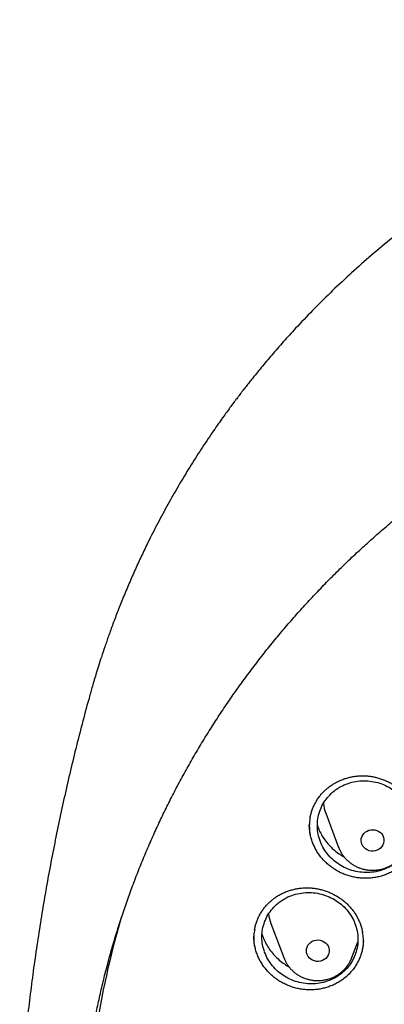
# Model space of a CAD drawing. Header units: millimetres. Extents: x 8 to 1577, y 12 to 2536.
# Tile 72 of 108: x 735 to 748, y 2140 to 2174. Entities that reach past the tile are written whole.
import ezdxf

# ---------------------------------------------------------------- set-up
doc = ezdxf.new("R2010")
doc.units = ezdxf.units.MM

msp = doc.modelspace()

# ---------------------------------------------------------------- linework, layer by layer
at = {"color": 7, "linetype": 'Continuous', "lineweight": 30}
for p, q in [((737.425, 2150.441), (737.422, 2150.429)), ((745.647, 2146.238), (746.094, 2145.05)), ((746.097, 2145.042), (746.094, 2145.05)), ((743.732, 2142.385), (744.179, 2141.197)), ((746.555, 2141.197), (746.763, 2141.75)), ((746.555, 2141.197), (746.551, 2141.187)), ((746.336, 2140.831), (746.439, 2140.892))]:
    msp.add_line(p, q, dxfattribs=at)
at = {"color": 7, "linetype": 'Continuous', "lineweight": 30, "flags": 128}
for points in [[(746.936, 2145.479), (746.977, 2145.534), (747.028, 2145.582), (747.088, 2145.62), (747.153, 2145.647), (747.223, 2145.663), (747.294, 2145.667), (747.366, 2145.659), (747.434, 2145.639), (747.498, 2145.608), (747.554, 2145.567), (747.602, 2145.517), (747.64, 2145.46), (747.666, 2145.397), (747.68, 2145.331), (747.681, 2145.264), (747.669, 2145.197), (747.645, 2145.134), (747.609, 2145.076), (747.563, 2145.024), (747.508, 2144.982), (747.445, 2144.949), (747.377, 2144.927), (747.306, 2144.917), (747.235, 2144.919), (747.164, 2144.933), (747.098, 2144.959), (747.038, 2144.995), (746.985, 2145.041), (746.942, 2145.094), (746.91, 2145.155), (746.89, 2145.219), (746.882, 2145.286), (746.888, 2145.353), (746.906, 2145.418), (746.936, 2145.479)], [(744.991, 2141.566), (745.022, 2141.627), (745.063, 2141.682), (745.114, 2141.729), (745.174, 2141.767), (745.24, 2141.794), (745.309, 2141.809), (745.381, 2141.813), (745.452, 2141.805), (745.521, 2141.785), (745.584, 2141.753), (745.641, 2141.712), (745.688, 2141.662), (745.726, 2141.604), (745.751, 2141.542), (745.765, 2141.475), (745.766, 2141.408), (745.754, 2141.342), (745.729, 2141.279), (745.693, 2141.221), (745.646, 2141.169), (745.591, 2141.127), (745.528, 2141.095), (745.46, 2141.073), (745.389, 2141.063), (745.317, 2141.066), (745.247, 2141.08), (745.181, 2141.106), (745.121, 2141.142), (745.068, 2141.188), (745.026, 2141.242), (744.994, 2141.303), (744.974, 2141.367), (744.967, 2141.434), (744.973, 2141.501), (744.991, 2141.566)]]:
    msp.add_lwpolyline(points, dxfattribs=at)
at = {"color": 7, "linetype": 'Continuous', "lineweight": 30}
for centre, radius, start, end in [((747.091, 2146.782), 1.542, 187.3894, 200.6443), ((766.046, 2134.366), 28.747, 163.3691, 179.9801), ((745.175, 2142.929), 1.543, 187.6613, 200.6439)]:
    msp.add_arc(centre, radius, start, end, dxfattribs=at)
for points, knots in [([(802.175, 2150.439), (802.162, 2150.485), (802.133, 2150.586), (802.084, 2150.752), (802.027, 2150.944), (801.961, 2151.163), (801.887, 2151.403), (801.803, 2151.666), (801.7, 2151.979), (801.574, 2152.348), (801.42, 2152.775), (801.244, 2153.246), (801.04, 2153.759), (800.807, 2154.316), (800.545, 2154.906), (800.253, 2155.527), (799.972, 2156.091), (799.71, 2156.591), (799.476, 2157.021), (799.236, 2157.447), (798.996, 2157.855), (798.766, 2158.236), (798.546, 2158.588), (798.337, 2158.912), (798.139, 2159.213), (797.952, 2159.49), (797.778, 2159.742), (797.621, 2159.966), (797.481, 2160.161), (797.359, 2160.328), (797.26, 2160.462), (797.183, 2160.566), (797.126, 2160.643), (797.079, 2160.705), (797.033, 2160.765), (796.98, 2160.835), (796.912, 2160.924), (796.824, 2161.039), (796.713, 2161.181), (796.578, 2161.352), (796.421, 2161.548), (796.241, 2161.769), (795.961, 2162.105), (795.591, 2162.537), (795.138, 2163.041), (794.698, 2163.512), (794.272, 2163.95), (793.862, 2164.356), (793.463, 2164.738), (793.059, 2165.112), (792.624, 2165.501), (792.145, 2165.914), (791.617, 2166.35), (791.052, 2166.797), (790.449, 2167.252), (789.809, 2167.714), (789.123, 2168.182), (788.392, 2168.656), (787.671, 2169.096), (786.97, 2169.502), (786.294, 2169.872), (785.604, 2170.231), (784.917, 2170.568), (784.251, 2170.876), (783.612, 2171.157), (783, 2171.411), (782.416, 2171.64), (781.861, 2171.847), (781.34, 2172.031), (780.852, 2172.196), (780.399, 2172.341), (779.976, 2172.471), (779.596, 2172.582), (779.257, 2172.678), (778.96, 2172.758), (778.699, 2172.827), (778.489, 2172.881), (778.328, 2172.921), (778.201, 2172.952), (778.08, 2172.981), (777.937, 2173.015), (777.758, 2173.057), (777.532, 2173.109), (777.264, 2173.168), (776.954, 2173.233), (776.602, 2173.304), (776.208, 2173.379), (775.771, 2173.456), (775.291, 2173.535), (774.769, 2173.613), (774.203, 2173.689), (773.594, 2173.76), (772.903, 2173.828), (772.149, 2173.887), (771.353, 2173.931), (770.574, 2173.957), (769.745, 2173.966), (768.872, 2173.955), (767.959, 2173.918), (767.083, 2173.861), (766.244, 2173.786), (765.53, 2173.706), (764.934, 2173.627), (764.446, 2173.556), (763.976, 2173.481), (763.521, 2173.402), (763.084, 2173.321), (762.695, 2173.243), (762.362, 2173.174), (762.093, 2173.115), (761.867, 2173.063), (761.691, 2173.023), (761.561, 2172.992), (761.472, 2172.97), (761.401, 2172.953), (761.324, 2172.934), (761.22, 2172.909), (761.079, 2172.873), (760.911, 2172.83), (760.721, 2172.781), (760.509, 2172.724), (760.24, 2172.65), (759.906, 2172.555), (759.502, 2172.435), (759.057, 2172.296), (758.574, 2172.139), (758.066, 2171.965), (757.548, 2171.778), (756.886, 2171.527), (756.085, 2171.202), (755.149, 2170.789), (754.2, 2170.337), (753.239, 2169.841), (752.269, 2169.3), (751.312, 2168.725), (750.372, 2168.117), (749.484, 2167.499), (748.654, 2166.883), (747.889, 2166.278), (747.159, 2165.666), (746.466, 2165.049), (745.808, 2164.43), (745.185, 2163.809), (744.639, 2163.236), (744.166, 2162.716), (743.766, 2162.258), (743.398, 2161.819), (743.127, 2161.486), (742.943, 2161.254), (742.838, 2161.12), (742.746, 2161.003), (742.676, 2160.911), (742.628, 2160.848), (742.591, 2160.8), (742.553, 2160.75), (742.504, 2160.685), (742.436, 2160.595), (742.348, 2160.476), (742.237, 2160.326), (742.109, 2160.149), (741.963, 2159.946), (741.805, 2159.72), (741.559, 2159.364), (741.233, 2158.874), (740.848, 2158.265), (740.477, 2157.647), (740.121, 2157.023), (739.77, 2156.371), (739.465, 2155.772), (739.206, 2155.234), (738.989, 2154.762), (738.776, 2154.278), (738.572, 2153.792), (738.382, 2153.316), (738.211, 2152.867), (738.06, 2152.449), (737.926, 2152.064), (737.808, 2151.711), (737.706, 2151.392), (737.617, 2151.106), (737.542, 2150.853), (737.478, 2150.636), (737.441, 2150.501), (737.423, 2150.439)], [0, 0, 0, 0, 0.001644, 0.003567, 0.005926, 0.008642, 0.011704, 0.015019, 0.018579, 0.023611, 0.029063, 0.034936, 0.041694, 0.048934, 0.056656, 0.06486, 0.073546, 0.07922, 0.085081, 0.091045, 0.096702, 0.101999, 0.106935, 0.111512, 0.115728, 0.119759, 0.123395, 0.126635, 0.12948, 0.131931, 0.133986, 0.13539, 0.136523, 0.137384, 0.138168, 0.139194, 0.140505, 0.142143, 0.144321, 0.146894, 0.149861, 0.153223, 0.156966, 0.165341, 0.17331, 0.180874, 0.188033, 0.194788, 0.201137, 0.207384, 0.214068, 0.221552, 0.229529, 0.237999, 0.246702, 0.255871, 0.265506, 0.275605, 0.28617, 0.294797, 0.303711, 0.312856, 0.321711, 0.330153, 0.33818, 0.345793, 0.352992, 0.359777, 0.366147, 0.372001, 0.377456, 0.382511, 0.387167, 0.391045, 0.394595, 0.397716, 0.400318, 0.401997, 0.403407, 0.404797, 0.406269, 0.408439, 0.411091, 0.414224, 0.417838, 0.421934, 0.426512, 0.43157, 0.437111, 0.443132, 0.449635, 0.45662, 0.464085, 0.473353, 0.48246, 0.491324, 0.499945, 0.510755, 0.521155, 0.531147, 0.540731, 0.549906, 0.555693, 0.561304, 0.56674, 0.572001, 0.577087, 0.581955, 0.585584, 0.588725, 0.591376, 0.593539, 0.594895, 0.595949, 0.596701, 0.597372, 0.598676, 0.600383, 0.602357, 0.6046, 0.60711, 0.609889, 0.614191, 0.61901, 0.624346, 0.630198, 0.636467, 0.64279, 0.649134, 0.660817, 0.672571, 0.684395, 0.697141, 0.709968, 0.722876, 0.735865, 0.748901, 0.760534, 0.7719, 0.782999, 0.79383, 0.804396, 0.814693, 0.824724, 0.832252, 0.839416, 0.846155, 0.852469, 0.85459, 0.856659, 0.858496, 0.859866, 0.860768, 0.861303, 0.862016, 0.86298, 0.864193, 0.866024, 0.868232, 0.870816, 0.873777, 0.877111, 0.880623, 0.889162, 0.898067, 0.906326, 0.914876, 0.923718, 0.932851, 0.938938, 0.945148, 0.95148, 0.957927, 0.964124, 0.969879, 0.97519, 0.980058, 0.984485, 0.988469, 0.992012, 0.995113, 0.997776, 1, 1, 1, 1]), ([(737.464, 2138.407), (737.467, 2138.43), (737.502, 2138.641), (737.577, 2139.037), (737.69, 2139.596), (737.816, 2140.153), (737.952, 2140.707), (738.099, 2141.259), (738.257, 2141.809), (738.425, 2142.355), (738.605, 2142.899), (738.795, 2143.439), (738.996, 2143.976), (739.207, 2144.509), (739.429, 2145.039), (739.662, 2145.564), (739.904, 2146.086), (740.157, 2146.603), (740.42, 2147.115), (740.694, 2147.623), (740.977, 2148.126), (741.27, 2148.625), (741.573, 2149.118), (741.885, 2149.605), (742.207, 2150.087), (742.539, 2150.564), (742.88, 2151.034), (743.23, 2151.499), (743.589, 2151.957), (743.957, 2152.409), (744.335, 2152.855), (744.72, 2153.294), (745.115, 2153.726), (745.518, 2154.152), (745.929, 2154.57), (746.348, 2154.981), (746.776, 2155.384), (747.211, 2155.781), (747.654, 2156.169), (748.105, 2156.55), (748.563, 2156.923), (749.029, 2157.288), (749.501, 2157.644), (749.981, 2157.993), (750.467, 2158.333), (750.96, 2158.664), (751.46, 2158.987), (751.965, 2159.301), (752.477, 2159.607), (752.995, 2159.903), (753.518, 2160.19), (754.048, 2160.469), (754.582, 2160.738), (755.122, 2160.997), (755.667, 2161.247), (756.216, 2161.488), (756.771, 2161.719), (757.329, 2161.941), (757.892, 2162.152), (758.459, 2162.354), (759.03, 2162.546), (759.605, 2162.728), (760.183, 2162.9), (760.765, 2163.062), (761.349, 2163.214), (761.937, 2163.356), (762.527, 2163.487), (763.12, 2163.609), (763.715, 2163.719), (764.312, 2163.82), (764.911, 2163.91), (765.511, 2163.99), (766.113, 2164.059), (766.717, 2164.118), (767.321, 2164.166), (767.926, 2164.204), (768.532, 2164.231), (769.139, 2164.248), (769.745, 2164.254), (770.352, 2164.25), (770.958, 2164.235), (771.564, 2164.209), (772.169, 2164.174), (772.774, 2164.127), (773.377, 2164.07), (773.98, 2164.003), (774.581, 2163.925), (775.18, 2163.837), (775.777, 2163.738), (776.373, 2163.629), (776.966, 2163.51), (777.556, 2163.38), (778.144, 2163.24), (778.729, 2163.09), (779.312, 2162.93), (779.89, 2162.76), (780.466, 2162.579), (781.037, 2162.389), (781.605, 2162.189), (782.169, 2161.979), (782.728, 2161.759), (783.283, 2161.53), (783.834, 2161.291), (784.38, 2161.042), (784.92, 2160.784), (785.456, 2160.517), (785.986, 2160.241), (786.51, 2159.955), (787.029, 2159.66), (787.542, 2159.356), (788.049, 2159.044), (788.549, 2158.722), (789.043, 2158.392), (789.531, 2158.054), (790.012, 2157.707), (790.485, 2157.352), (790.952, 2156.988), (791.412, 2156.617), (791.864, 2156.238), (792.308, 2155.85), (792.745, 2155.456), (793.174, 2155.053), (793.595, 2154.644), (794.007, 2154.227), (794.412, 2153.803), (794.808, 2153.372), (795.195, 2152.934), (795.574, 2152.49), (795.944, 2152.039), (796.304, 2151.581), (796.656, 2151.118), (796.999, 2150.648), (797.332, 2150.173), (797.656, 2149.692), (797.97, 2149.205), (798.275, 2148.713), (798.569, 2148.216), (798.854, 2147.714), (799.129, 2147.207), (799.394, 2146.695), (799.649, 2146.179), (799.894, 2145.658), (800.128, 2145.133), (800.352, 2144.604), (800.565, 2144.072), (800.768, 2143.536), (800.96, 2142.996), (801.141, 2142.453), (801.312, 2141.907), (801.472, 2141.358), (801.621, 2140.807), (801.759, 2140.253), (801.886, 2139.696), (802.002, 2139.138), (802.086, 2138.696), (802.128, 2138.44), (802.14, 2138.372)], [0, 0, 0, 0, 0.000813, 0.007373, 0.013933, 0.020493, 0.027053, 0.033613, 0.040172, 0.046732, 0.053292, 0.059852, 0.066411, 0.072971, 0.07953, 0.08609, 0.092649, 0.099209, 0.105768, 0.112327, 0.118886, 0.125445, 0.132004, 0.138563, 0.145122, 0.151681, 0.158239, 0.164798, 0.171356, 0.177915, 0.184473, 0.191032, 0.19759, 0.204148, 0.210706, 0.217264, 0.223822, 0.23038, 0.236938, 0.243495, 0.250053, 0.256611, 0.263168, 0.269726, 0.276283, 0.282841, 0.289398, 0.295955, 0.302512, 0.30907, 0.315627, 0.322184, 0.328741, 0.335298, 0.341855, 0.348412, 0.354969, 0.361525, 0.368082, 0.374639, 0.381196, 0.387752, 0.394309, 0.400866, 0.407422, 0.413979, 0.420535, 0.427092, 0.433648, 0.440205, 0.446761, 0.453318, 0.459874, 0.466431, 0.472987, 0.479544, 0.4861, 0.492656, 0.499213, 0.505769, 0.512326, 0.518882, 0.525438, 0.531995, 0.538551, 0.545108, 0.551664, 0.558221, 0.564777, 0.571333, 0.57789, 0.584446, 0.591003, 0.597559, 0.604116, 0.610672, 0.617229, 0.623786, 0.630342, 0.636899, 0.643456, 0.650012, 0.656569, 0.663126, 0.669683, 0.67624, 0.682797, 0.689353, 0.69591, 0.702467, 0.709025, 0.715582, 0.722139, 0.728696, 0.735253, 0.741811, 0.748368, 0.754926, 0.761483, 0.768041, 0.774598, 0.781156, 0.787714, 0.794272, 0.80083, 0.807388, 0.813946, 0.820504, 0.827062, 0.83362, 0.840179, 0.846737, 0.853296, 0.859854, 0.866413, 0.872971, 0.87953, 0.886089, 0.892648, 0.899207, 0.905766, 0.912325, 0.918885, 0.925444, 0.932003, 0.938563, 0.945122, 0.951682, 0.958241, 0.964801, 0.971361, 0.977921, 0.984481, 0.99104, 0.9976, 1, 1, 1, 1]), ([(737.42, 2150.429), (737.4, 2150.359), (737.299, 2150.004), (737.128, 2149.358), (736.907, 2148.492), (736.696, 2147.62), (736.496, 2146.744), (736.306, 2145.863), (736.126, 2144.978), (735.957, 2144.089), (735.799, 2143.196), (735.652, 2142.299), (735.516, 2141.4), (735.39, 2140.497), (735.276, 2139.592), (735.172, 2138.684), (735.08, 2137.774), (735.005, 2136.948), (734.966, 2136.424), (734.949, 2136.204)], [0, 0, 0, 0, 0.015245, 0.077496, 0.139817, 0.202205, 0.264655, 0.327165, 0.38973, 0.452346, 0.515009, 0.577717, 0.640465, 0.703249, 0.766066, 0.828912, 0.891783, 0.954676, 1, 1, 1, 1]), ([(745.886, 2146.973), (745.821, 2146.91), (745.689, 2146.784), (745.537, 2146.558), (745.427, 2146.311), (745.361, 2146.048), (745.344, 2145.778), (745.373, 2145.508), (745.45, 2145.245), (745.572, 2144.997), (745.735, 2144.771), (745.935, 2144.573), (746.166, 2144.41), (746.421, 2144.284), (746.694, 2144.202), (746.977, 2144.164), (747.261, 2144.172), (747.538, 2144.224), (747.801, 2144.322), (748.042, 2144.46), (748.254, 2144.636), (748.432, 2144.843), (748.569, 2145.078), (748.663, 2145.331), (748.71, 2145.598), (748.71, 2145.869), (748.662, 2146.137), (748.569, 2146.396), (748.431, 2146.636), (748.253, 2146.852), (748.041, 2147.037), (747.8, 2147.187), (747.537, 2147.296), (747.26, 2147.363), (746.976, 2147.383), (746.693, 2147.359), (746.42, 2147.289), (746.197, 2147.19), (746.02, 2147.082), (745.931, 2147.009), (745.886, 2146.973)], [0, 0, 0, 0, 0.026823, 0.053646, 0.080469, 0.107292, 0.134116, 0.16094, 0.187774, 0.214609, 0.241459, 0.26831, 0.295174, 0.322038, 0.348909, 0.375779, 0.402645, 0.429511, 0.456364, 0.483217, 0.510053, 0.53689, 0.563715, 0.59054, 0.617363, 0.644185, 0.671016, 0.697846, 0.724691, 0.751537, 0.778397, 0.805258, 0.832128, 0.858997, 0.885866, 0.912734, 0.939592, 0.966449, 0.983225, 1, 1, 1, 1]), ([(745.725, 2147.132), (745.743, 2147.146), (745.797, 2147.189), (745.893, 2147.254), (746.016, 2147.325), (746.144, 2147.387), (746.278, 2147.439), (746.417, 2147.482), (746.56, 2147.515), (746.705, 2147.538), (746.851, 2147.549), (746.997, 2147.551), (747.141, 2147.541), (747.284, 2147.521), (747.425, 2147.49), (747.565, 2147.449), (747.703, 2147.398), (747.838, 2147.336), (747.969, 2147.266), (748.093, 2147.186), (748.211, 2147.098), (748.32, 2147.003), (748.42, 2146.902), (748.511, 2146.794), (748.594, 2146.68), (748.668, 2146.559), (748.733, 2146.433), (748.789, 2146.302), (748.833, 2146.167), (748.861, 2146.061), (748.871, 2146.001), (748.873, 2145.987)], [0, 0, 0, 0, 0.017677, 0.053071, 0.08867, 0.124554, 0.160673, 0.196956, 0.233315, 0.269629, 0.305791, 0.341716, 0.377329, 0.412558, 0.447808, 0.483552, 0.519695, 0.556116, 0.592675, 0.629197, 0.66551, 0.701485, 0.737024, 0.772177, 0.807546, 0.843358, 0.879503, 0.915894, 0.95243, 0.988998, 1, 1, 1, 1]), ([(745.099, 2146.085), (745.099, 2146.088), (745.106, 2146.136), (745.13, 2146.228), (745.171, 2146.361), (745.224, 2146.49), (745.287, 2146.615), (745.361, 2146.736), (745.443, 2146.85), (745.535, 2146.957), (745.629, 2147.052), (745.695, 2147.107), (745.725, 2147.132)], [0, 0, 0, 0, 0.007378, 0.118199, 0.230109, 0.342853, 0.456126, 0.569598, 0.682829, 0.79552, 0.907442, 1, 1, 1, 1]), ([(745.1, 2146.089), (745.09, 2146.028), (745.07, 2145.9), (745.071, 2145.701), (745.081, 2145.554), (745.098, 2145.477), (745.1, 2145.469)], [0, 0, 0, 0, 0.295372, 0.626693, 0.956962, 1, 1, 1, 1]), ([(748.242, 2144.384), (748.201, 2144.353), (748.119, 2144.29), (747.985, 2144.209), (747.843, 2144.137), (747.694, 2144.078), (747.542, 2144.031), (747.386, 2143.996), (747.226, 2143.974), (747.064, 2143.965), (746.902, 2143.97), (746.742, 2143.987), (746.582, 2144.017), (746.425, 2144.06), (746.273, 2144.115), (746.127, 2144.181), (745.985, 2144.26), (745.85, 2144.35), (745.724, 2144.449), (745.607, 2144.558), (745.499, 2144.677), (745.402, 2144.804), (745.317, 2144.936), (745.244, 2145.075), (745.182, 2145.22), (745.134, 2145.37), (745.098, 2145.521), (745.078, 2145.674), (745.069, 2145.782), (745.071, 2145.839), (745.072, 2145.844)], [0, 0, 0, 0, 0.036327, 0.072655, 0.11003, 0.147405, 0.183832, 0.22026, 0.257751, 0.295243, 0.33163, 0.368017, 0.405465, 0.442911, 0.479261, 0.515611, 0.553012, 0.590413, 0.626866, 0.663319, 0.700833, 0.738348, 0.774763, 0.811179, 0.848654, 0.886129, 0.922529, 0.958928, 0.996388, 1, 1, 1, 1]), ([(745.354, 2145.809), (745.374, 2145.753), (745.421, 2145.628), (745.52, 2145.444), (745.646, 2145.261), (745.792, 2145.091), (745.957, 2144.938), (746.12, 2144.813), (746.234, 2144.749), (746.282, 2144.722)], [0, 0, 0, 0, 0.125514, 0.277999, 0.430391, 0.583269, 0.73566, 0.887953, 1, 1, 1, 1]), ([(746.098, 2145.043), (746.102, 2145.033), (746.118, 2144.987), (746.157, 2144.909), (746.215, 2144.809), (746.284, 2144.716), (746.362, 2144.629), (746.448, 2144.549), (746.541, 2144.477), (746.641, 2144.415), (746.746, 2144.361), (746.857, 2144.317), (746.972, 2144.284), (747.089, 2144.261), (747.208, 2144.249), (747.328, 2144.247), (747.448, 2144.257), (747.566, 2144.278), (747.682, 2144.309), (747.795, 2144.351), (747.902, 2144.403), (748.004, 2144.464), (748.1, 2144.535), (748.188, 2144.614), (748.268, 2144.7), (748.339, 2144.794), (748.4, 2144.894), (748.443, 2144.978), (748.462, 2145.03), (748.467, 2145.046)], [0, 0, 0, 0, 0.010248, 0.048603, 0.087007, 0.125472, 0.164011, 0.202632, 0.241338, 0.280131, 0.319008, 0.357965, 0.396994, 0.436087, 0.475235, 0.514427, 0.553651, 0.592893, 0.632138, 0.671373, 0.710584, 0.749757, 0.788877, 0.827932, 0.86691, 0.905802, 0.944603, 0.98331, 1, 1, 1, 1]), ([(743.843, 2143.269), (743.861, 2143.282), (743.918, 2143.323), (744.017, 2143.384), (744.141, 2143.449), (744.273, 2143.505), (744.409, 2143.551), (744.55, 2143.589), (744.694, 2143.615), (744.839, 2143.632), (744.986, 2143.638), (745.132, 2143.633), (745.276, 2143.617), (745.418, 2143.591), (745.558, 2143.555), (745.696, 2143.509), (745.832, 2143.452), (745.964, 2143.386), (746.092, 2143.311), (746.213, 2143.226), (746.327, 2143.135), (746.432, 2143.036), (746.528, 2142.931), (746.615, 2142.821), (746.693, 2142.704), (746.762, 2142.581), (746.822, 2142.453), (746.872, 2142.321), (746.91, 2142.193), (746.926, 2142.109), (746.933, 2142.07)], [0, 0, 0, 0, 0.018003, 0.054026, 0.090256, 0.126774, 0.163531, 0.200455, 0.237457, 0.274414, 0.311218, 0.347783, 0.384031, 0.419883, 0.455745, 0.492111, 0.528883, 0.565938, 0.603132, 0.64029, 0.677233, 0.713832, 0.74999, 0.785751, 0.821723, 0.858151, 0.894923, 0.931949, 0.969127, 1, 1, 1, 1]), ([(743.16, 2142.185), (743.164, 2142.211), (743.177, 2142.281), (743.21, 2142.395), (743.256, 2142.524), (743.315, 2142.65), (743.383, 2142.772), (743.461, 2142.889), (743.549, 2142.999), (743.645, 2143.102), (743.742, 2143.192), (743.811, 2143.245), (743.843, 2143.269)], [0, 0, 0, 0, 0.061017, 0.165693, 0.271403, 0.377906, 0.484917, 0.592122, 0.699106, 0.805585, 0.911337, 1, 1, 1, 1]), ([(743.977, 2143.097), (743.91, 2143.036), (743.775, 2142.913), (743.618, 2142.692), (743.502, 2142.449), (743.431, 2142.189), (743.407, 2141.921), (743.431, 2141.651), (743.502, 2141.388), (743.618, 2141.138), (743.776, 2140.91), (743.971, 2140.708), (744.198, 2140.541), (744.451, 2140.41), (744.722, 2140.322), (745.003, 2140.277), (745.287, 2140.278), (745.566, 2140.324), (745.831, 2140.415), (746.075, 2140.546), (746.291, 2140.716), (746.474, 2140.919), (746.616, 2141.148), (746.716, 2141.398), (746.769, 2141.662), (746.776, 2141.932), (746.733, 2142.2), (746.646, 2142.459), (746.513, 2142.701), (746.341, 2142.921), (746.132, 2143.11), (745.895, 2143.265), (745.634, 2143.379), (745.359, 2143.452), (745.075, 2143.479), (744.792, 2143.461), (744.518, 2143.398), (744.292, 2143.305), (744.113, 2143.201), (744.022, 2143.132), (743.977, 2143.097)], [0, 0, 0, 0, 0.026826, 0.053652, 0.080478, 0.107304, 0.134127, 0.160949, 0.187776, 0.214604, 0.241445, 0.268286, 0.295143, 0.321999, 0.348868, 0.375736, 0.402605, 0.429475, 0.456336, 0.483198, 0.510044, 0.53689, 0.563721, 0.590551, 0.617374, 0.644197, 0.671021, 0.697846, 0.724682, 0.751519, 0.778371, 0.805223, 0.832088, 0.858954, 0.885824, 0.912695, 0.93956, 0.966424, 0.983212, 1, 1, 1, 1]), ([(743.162, 2142.188), (743.155, 2142.153), (743.135, 2142.05), (743.129, 2141.877), (743.135, 2141.708), (743.155, 2141.609), (743.161, 2141.578)], [0, 0, 0, 0, 0.177909, 0.512418, 0.845864, 1, 1, 1, 1]), ([(746.239, 2140.436), (746.197, 2140.406), (746.112, 2140.348), (745.974, 2140.273), (745.828, 2140.207), (745.677, 2140.154), (745.523, 2140.114), (745.365, 2140.087), (745.204, 2140.072), (745.041, 2140.07), (744.88, 2140.082), (744.721, 2140.105), (744.562, 2140.142), (744.406, 2140.192), (744.257, 2140.253), (744.114, 2140.326), (743.975, 2140.41), (743.844, 2140.505), (743.723, 2140.609), (743.611, 2140.723), (743.509, 2140.846), (743.417, 2140.976), (743.338, 2141.111), (743.271, 2141.252), (743.216, 2141.399), (743.174, 2141.55), (743.147, 2141.701), (743.132, 2141.833), (743.133, 2141.914), (743.133, 2141.945)], [0, 0, 0, 0, 0.037085, 0.074171, 0.11233, 0.150488, 0.187627, 0.224766, 0.26299, 0.301214, 0.338314, 0.375414, 0.413596, 0.451777, 0.488827, 0.525878, 0.564, 0.602123, 0.639261, 0.676399, 0.714619, 0.752839, 0.789924, 0.827009, 0.865173, 0.903338, 0.940398, 0.977459, 1, 1, 1, 1]), ([(743.422, 2142.002), (743.444, 2141.941), (743.49, 2141.81), (743.589, 2141.622), (743.712, 2141.437), (743.856, 2141.266), (744.018, 2141.111), (744.186, 2140.98), (744.304, 2140.91), (744.358, 2140.879)], [0, 0, 0, 0, 0.133197, 0.281949, 0.430627, 0.57978, 0.728458, 0.877038, 1, 1, 1, 1]), ([(746.932, 2141.461), (746.938, 2141.493), (746.958, 2141.591), (746.965, 2141.76), (746.959, 2141.934), (746.939, 2142.038), (746.932, 2142.074)], [0, 0, 0, 0, 0.156888, 0.488852, 0.821881, 1, 1, 1, 1]), ([(746.961, 2141.788), (746.959, 2141.747), (746.955, 2141.655), (746.933, 2141.512), (746.897, 2141.363), (746.847, 2141.217), (746.786, 2141.078), (746.712, 2140.944), (746.626, 2140.815), (746.519, 2140.685), (746.393, 2140.555), (746.29, 2140.476), (746.239, 2140.436)], [0, 0, 0, 0, 0.0789856, 0.1745913, 0.2729793, 0.3713671, 0.4668381, 0.5623099, 0.6605514, 0.758793, 0.8787343, 1, 1, 1, 1]), ([(744.182, 2141.192), (744.184, 2141.186), (744.198, 2141.143), (744.235, 2141.068), (744.292, 2140.968), (744.36, 2140.873), (744.436, 2140.785), (744.521, 2140.705), (744.613, 2140.632), (744.713, 2140.568), (744.818, 2140.514), (744.928, 2140.469), (745.042, 2140.434), (745.159, 2140.409), (745.278, 2140.396), (745.398, 2140.393), (745.518, 2140.402), (745.636, 2140.421), (745.753, 2140.451), (745.865, 2140.491), (745.974, 2140.542), (746.077, 2140.602), (746.173, 2140.672), (746.262, 2140.75), (746.343, 2140.836), (746.415, 2140.928), (746.477, 2141.027), (746.523, 2141.114), (746.543, 2141.168), (746.55, 2141.187)], [0, 0, 0, 0, 0.006539, 0.044921, 0.08335, 0.121839, 0.160401, 0.199043, 0.237771, 0.276586, 0.315485, 0.354464, 0.393517, 0.432636, 0.47181, 0.51103, 0.550284, 0.589557, 0.628835, 0.668105, 0.707352, 0.746564, 0.785724, 0.824821, 0.863841, 0.902777, 0.941622, 0.980373, 1, 1, 1, 1])]:
    msp.add_open_spline(points, degree=3, knots=knots, dxfattribs=at)

doc.saveas('drawing.dxf')
